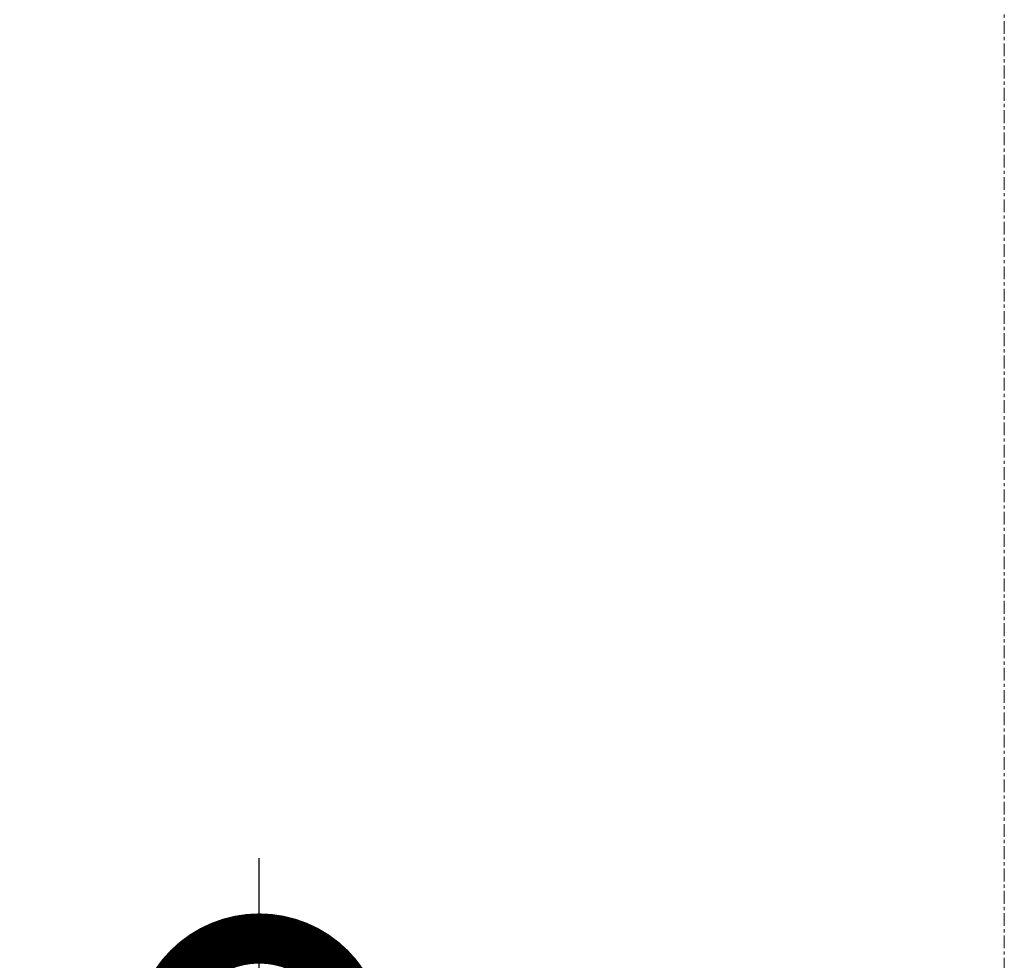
# Model space of a CAD drawing. Header units: millimetres. Extents: x 3625 to 171676, y -65096 to 217166.
# Tile 10 of 256: x 73961 to 74941, y -44605 to -43668. Entities that reach past the tile are written whole.
import ezdxf

# ---------------------------------------------------------------- set-up
doc = ezdxf.new("R2010")
doc.units = ezdxf.units.MM
doc.linetypes.add('stramien', pattern=[22.225, 12.7, -3.175, 3.175, -3.175])
doc.layers.add('A-ANNO-DIMS', color=1, linetype='Continuous', lineweight=18)
doc.layers.add('S-GRID', color=1, linetype='Continuous', lineweight=18)
doc.styles.add('Frutiger_2', font='txt', dxfattribs={"height": 141.794554})
doc.dimstyles.new('00_KU_2_0mm_-_bol_1', dxfattribs={"dimscale": 304.8, "dimtxt": 200, "dimasz": 1.312336, "dimexe": 0.590551, "dimexo": 0.0625, "dimgap": 0.164042, "dimtad": 1, "dimdec": 0, "dimzin": 0, "dimdsep": 46, "dimtxsty": 'Frutiger_2', "dimblk1": 'DOTSMALL', "dimblk2": 'DOTSMALL', "dimsah": 1, "dimcen": 0.09, "dimdle": 0.590551, "dimazin": 0, "dimtfac": 1, "dimtdec": 0, "dimtix": 1, "dimtmove": 2, "dimatfit": 3, "dimfxl": 0.590551, "dimfxlon": 1, "dimtvp": 1, "dimtolj": 1, "dimtzin": 0, "dimarcsym": 2})

# ---------------------------------------------------------------- blocks, each defined once
blk = doc.blocks.new('_DotSmall')
at = {"color": 0, "linetype": 'ByBlock', "const_width": 0.5}
blk.add_lwpolyline([(-0.0625, 0, 1), (0.0625, 0, 1)], format="xyb", close=True, dxfattribs=at)
blk = doc.blocks.new('*D656')
at = {"layer": 'A-ANNO-DIMS', "color": 0, "lineweight": -2, "transparency": 16777216}
for p, q in [((74199.23, -46274.06), (74199.23, -44503.16)), ((74360.18, -44683.16), (74019.23, -44683.16)), ((74360.18, -46094.06), (74019.23, -46094.06))]:
    blk.add_line(p, q, dxfattribs=at)
at = {"layer": 'Defpoints', "color": 0, "transparency": 16777216}
for p in [(74199.23, -44683.16), (74379.23, -44683.16), (74379.23, -46094.06)]:
    blk.add_point(p, dxfattribs=at)
at = {"layer": 'A-ANNO-DIMS', "color": 0, "lineweight": -2, "transparency": 16777216, "xscale": 400, "yscale": 400, "zscale": 400}
for p, rotation in [((74199.23, -44683.16), 90), ((74199.23, -46094.06), 270)]:
    blk.add_blockref('_DotSmall', p, dxfattribs=dict(at, rotation=rotation))
at = {"layer": 'A-ANNO-DIMS', "color": 0, "transparency": 16777216, "insert": (74182.6, -45417.02), "char_height": 141.7946, "attachment_point": 5, "rotation": 90, "line_spacing_factor": 1.017696, "style": 'Frutiger_2'}
blk.add_mtext('\\A1;1411\\Prestmaat plafond', dxfattribs=at)

msp = doc.modelspace()

# ---------------------------------------------------------------- linework, layer by layer
at = {"layer": 'S-GRID', "linetype": 'stramien'}
msp.add_line((74941.47, -20221.62), (74941.47, -65095.99), dxfattribs=at)

# ---------------------------------------------------------------- dimensions: what is measured, and where the dimension line sits
at = {"layer": 'A-ANNO-DIMS'}
dim = msp.add_linear_dim(base=(74199.23, -44683.16), p1=(74379.23, -46094.06), p2=(74379.23, -44683.16), angle=90, text='<>\\Xrestmaat plafond', dimstyle='00_KU_2_0mm_-_bol_1', override={"dimpost": '<>', "dimfxl": 1410.90236}, dxfattribs=at)
dim.commit()
dim.dimension.update_dxf_attribs({"geometry": '*D656', "text_midpoint": (74182.6, -45417.02), "dimtype": 160, "text_rotation": 90})

doc.saveas('drawing.dxf')
